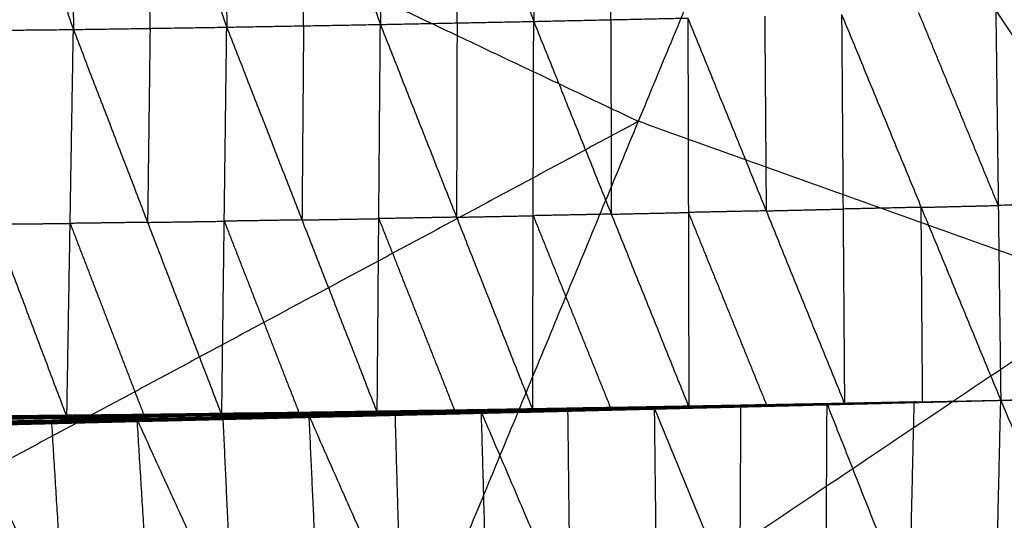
# Model space of a CAD drawing. Header units: millimetres. Extents: x -106 to 110, y -96 to 120.
# Tile 132 of 256: x -25.9 to -20.27, y -48.7 to -45.84. Entities that reach past the tile are written whole.
import ezdxf

# ---------------------------------------------------------------- set-up
doc = ezdxf.new("R2010")
doc.units = ezdxf.units.MM
doc.header["$MEASUREMENT"] = 0
doc.layers.add('Default', color=7, linetype='Continuous', true_color=0x000000)

msp = doc.modelspace()

# ---------------------------------------------------------------- linework, layer by layer
at = {"layer": 'Default'}
for points in [[(-29.9478, -47.4764, 4.1879), (-25.3515, -45.0102, 4.07), (-20.7552, -42.5439, 3.952)], [(-23.9695, -50.3039, 4.1879), (-22.3623, -46.4239, 4.07), (-20.7552, -42.5439, 3.952)], [(-22.973, -43.2991, -2.5694), (-22.9668, -44.5763, -2.0279), (-22.9606, -45.8535, -1.4864)], [(-25.6029, -43.3585, -2.5439), (-25.5966, -44.6291, -1.9921), (-25.5903, -45.8998, -1.4402)], [(-25.6029, -43.3585, -2.5439), (-25.1586, -44.6224, -2.0016), (-24.7144, -45.8863, -1.4593)], [(-24.726, -43.3397, -2.5571), (-24.7202, -44.613, -2.0082), (-24.7144, -45.8863, -1.4593)], [(-24.726, -43.3397, -2.5571), (-24.2813, -44.6053, -2.0157), (-23.8366, -45.8709, -1.4744)], [(-23.8479, -43.32, -2.565), (-23.8422, -44.5954, -2.0197), (-23.8366, -45.8709, -1.4744)], [(-23.8479, -43.32, -2.565), (-23.4043, -44.5867, -2.0257), (-22.9606, -45.8535, -1.4864)], [(-26.4734, -43.3735, -2.5237), (-26.0318, -44.6366, -1.982), (-25.5903, -45.8998, -1.4402)], [(-23.9695, -50.3039, 4.1879), (-19.637, -47.399, 4.07), (-15.3046, -44.4942, 3.952)], [(-23.3986, -45.8622, -1.4804), (-23.4014, -45.2244, -1.753), (-23.4043, -44.5867, -2.0257)], [(-22.5204, -45.8438, -1.4915), (-22.5234, -45.2052, -1.7622), (-22.5265, -44.5666, -2.033)], [(-25.1523, -45.8931, -1.4497), (-25.1555, -45.2577, -1.7257), (-25.1586, -44.6224, -2.0016)], [(-24.2755, -45.8786, -1.4668), (-24.2784, -45.242, -1.7413), (-24.2813, -44.6053, -2.0157)], [(-25.3515, -45.0102, 4.07), (-23.8569, -45.717, 4.07), (-22.3623, -46.4239, 4.07)], [(-22.9606, -45.8535, -1.4864), (-22.5204, -45.8438, -1.4915), (-22.0801, -45.8342, -1.4965)], [(-22.0801, -45.8342, -1.4965), (-22.0772, -46.9442, -0.527), (-22.0744, -48.0542, 0.4425)], [(-22.0801, -45.8342, -1.4965), (-21.6327, -46.9349, -0.5351), (-21.1853, -48.0356, 0.4263)], [(-21.6409, -45.8239, -1.5011), (-21.6368, -46.3794, -1.0181), (-21.6327, -46.9349, -0.5351)], [(-21.2018, -45.8135, -1.5057), (-21.1935, -46.9246, -0.5397), (-21.1853, -48.0356, 0.4263)], [(-21.2018, -45.8135, -1.5057), (-20.7472, -46.9149, -0.5472), (-20.2926, -48.0162, 0.4112)], [(-20.3067, -46.904, -0.5518), (-20.534, -46.3533, -1.0311), (-20.7613, -45.8026, -1.5103)], [(-20.3209, -45.7917, -1.5149), (-20.3067, -46.904, -0.5518), (-20.2926, -48.0162, 0.4112)], [(-20.3209, -45.7917, -1.5149), (-19.5914, -46.8864, -0.5628), (-18.862, -47.9811, 0.3892)], [(-25.5903, -45.8998, -1.4402), (-25.1523, -45.8931, -1.4497), (-24.7144, -45.8863, -1.4593)], [(-25.1523, -45.8931, -1.4497), (-25.1594, -46.4469, -0.9603), (-25.1665, -47.0007, -0.4708)], [(-24.7427, -48.1017, 0.4986), (-24.7285, -46.994, -0.4804), (-24.7144, -45.8863, -1.4593)], [(-24.7144, -45.8863, -1.4593), (-24.2755, -45.8786, -1.4668), (-23.8366, -45.8709, -1.4744)], [(-24.7144, -45.8863, -1.4593), (-24.2845, -46.987, -0.4903), (-23.8547, -48.0876, 0.4786)], [(-24.2755, -45.8786, -1.4668), (-24.28, -46.4328, -0.9786), (-24.2845, -46.987, -0.4903)], [(-23.8547, -48.0876, 0.4786), (-23.8456, -46.9793, -0.4979), (-23.8366, -45.8709, -1.4744)], [(-23.8366, -45.8709, -1.4744), (-23.3986, -45.8622, -1.4804), (-22.9606, -45.8535, -1.4864)], [(-23.8366, -45.8709, -1.4744), (-23.4015, -46.9713, -0.5072), (-22.9664, -48.0717, 0.46)], [(-23.3986, -45.8622, -1.4804), (-23.4001, -46.4167, -0.9938), (-23.4015, -46.9713, -0.5072)], [(-22.9664, -48.0717, 0.46), (-22.9635, -46.9626, -0.5132), (-22.9606, -45.8535, -1.4864)], [(-22.9606, -45.8535, -1.4864), (-22.5175, -46.9538, -0.522), (-22.0744, -48.0542, 0.4425)], [(-22.5204, -45.8438, -1.4915), (-22.5189, -46.3988, -1.0067), (-22.5175, -46.9538, -0.522)], [(-26.4612, -45.9085, -1.4159), (-26.0258, -45.9041, -1.4281), (-25.5903, -45.8998, -1.4402)], [(-26.4612, -45.9085, -1.4159), (-26.0444, -47.0109, -0.4481), (-25.6276, -48.1133, 0.5198)], [(-25.6276, -48.1133, 0.5198), (-25.609, -47.0066, -0.4602), (-25.5903, -45.8998, -1.4402)], [(-25.5903, -45.8998, -1.4402), (-25.1665, -47.0007, -0.4708), (-24.7427, -48.1017, 0.4986)], [(-22.3623, -46.4239, 4.07), (-24.6605, -47.657, 4.1289), (-26.9586, -48.8902, 4.1879)], [(-19.637, -47.399, 4.07), (-20.9997, -46.9115, 4.07), (-22.3623, -46.4239, 4.07)], [(-20.7472, -46.9149, -0.5472), (-20.527, -46.9094, -0.5495), (-20.3067, -46.904, -0.5518)], [(-19.5914, -46.8864, -0.5628), (-19.9491, -46.8952, -0.5573), (-20.3067, -46.904, -0.5518)], [(-23.4015, -46.9713, -0.5072), (-23.1825, -46.9669, -0.5102), (-22.9635, -46.9626, -0.5132)], [(-22.5175, -46.9538, -0.522), (-22.7405, -46.9582, -0.5176), (-22.9635, -46.9626, -0.5132)], [(-22.9635, -46.9626, -0.5132), (-22.742, -47.5128, -0.031), (-22.5204, -48.0629, 0.4512)], [(-22.5175, -46.9538, -0.522), (-22.2974, -46.949, -0.5245), (-22.0772, -46.9442, -0.527)], [(-21.6327, -46.9349, -0.5351), (-21.855, -46.9395, -0.5311), (-22.0772, -46.9442, -0.527)], [(-22.0772, -46.9442, -0.527), (-21.8535, -47.4945, -0.0463), (-21.6298, -48.0449, 0.4344)], [(-21.6327, -46.9349, -0.5351), (-21.4131, -46.9297, -0.5374), (-21.1935, -46.9246, -0.5397)], [(-20.7472, -46.9149, -0.5472), (-20.9704, -46.9197, -0.5435), (-21.1935, -46.9246, -0.5397)], [(-20.739, -48.0259, 0.4187), (-20.7431, -47.4704, -0.0643), (-20.7472, -46.9149, -0.5472)], [(-26.0444, -47.0109, -0.4481), (-25.8267, -47.0087, -0.4541), (-25.609, -47.0066, -0.4602)], [(-25.1665, -47.0007, -0.4708), (-25.3877, -47.0036, -0.4655), (-25.609, -47.0066, -0.4602)], [(-25.609, -47.0066, -0.4602), (-25.3971, -47.557, 0.0245), (-25.1851, -48.1075, 0.5092)], [(-25.1665, -47.0007, -0.4708), (-24.9475, -46.9974, -0.4756), (-24.7285, -46.994, -0.4804)], [(-24.2845, -46.987, -0.4903), (-24.5065, -46.9905, -0.4853), (-24.7285, -46.994, -0.4804)], [(-24.7285, -46.994, -0.4804), (-24.5136, -47.5443, 0.0041), (-24.2987, -48.0946, 0.4886)], [(-24.2845, -46.987, -0.4903), (-24.0651, -46.9831, -0.4941), (-23.8456, -46.9793, -0.4979)], [(-23.4015, -46.9713, -0.5072), (-23.6236, -46.9753, -0.5025), (-23.8456, -46.9793, -0.4979)], [(-23.8456, -46.9793, -0.4979), (-23.6281, -47.5295, -0.0143), (-23.4106, -48.0797, 0.4693)], [(-29.9478, -47.4764, 4.1879), (-26.9586, -48.8902, 4.1879), (-23.9695, -50.3039, 4.1879)], [(-20.2926, -48.0159, 0.4113), (-19.5833, -47.9976, 0.3972), (-18.8741, -47.9794, 0.3831)], [(-22.2328, -48.0526, 0.4298), (-21.7474, -48.044, 0.423), (-21.2621, -48.0353, 0.4162)], [(-22.2257, -48.0532, 0.4379), (-21.7439, -48.0443, 0.427), (-21.2621, -48.0353, 0.4162)], [(-22.2257, -48.0532, 0.4379), (-21.7422, -48.0444, 0.4298), (-21.2588, -48.0356, 0.4218)], [(-22.0744, -48.0542, 0.4425), (-21.6666, -48.0449, 0.4322), (-21.2588, -48.0356, 0.4218)], [(-22.0744, -48.0542, 0.4425), (-21.6298, -48.0449, 0.4344), (-21.1853, -48.0356, 0.4263)], [(-21.7497, -48.0447, 0.4213), (-21.5071, -48.0404, 0.4179), (-21.2644, -48.036, 0.4145)], [(-21.2644, -48.036, 0.4145), (-21.5059, -48.04, 0.4187), (-21.7474, -48.044, 0.423)], [(-21.7439, -48.0443, 0.427), (-21.5022, -48.0399, 0.423), (-21.2605, -48.0354, 0.419)], [(-21.2605, -48.0354, 0.419), (-21.5013, -48.0399, 0.4244), (-21.7422, -48.0444, 0.4298)], [(-21.6666, -48.0449, 0.4322), (-21.4443, -48.0402, 0.4281), (-21.222, -48.0356, 0.4241)], [(-21.2968, -48.0409, 0.4231), (-20.7947, -48.0286, 0.4172), (-20.2926, -48.0162, 0.4112)], [(-20.7902, -48.0289, 0.4143), (-21.0412, -48.0351, 0.4173), (-21.2922, -48.0412, 0.4203)], [(-21.2908, -48.0394, 0.4257), (-21.0397, -48.0332, 0.4227), (-20.7887, -48.027, 0.4197)], [(-20.7947, -48.0286, 0.4172), (-21.0427, -48.034, 0.4214), (-21.2908, -48.0394, 0.4257)], [(-21.2877, -48.0416, 0.4175), (-20.7902, -48.0289, 0.4143), (-20.2926, -48.0162, 0.4112)], [(-21.2848, -48.0379, 0.4282), (-20.7887, -48.027, 0.4197), (-20.2926, -48.0162, 0.4112)], [(-20.7862, -48.0285, 0.4125), (-21.0349, -48.0348, 0.414), (-21.2837, -48.0411, 0.4156)], [(-21.2797, -48.0407, 0.4137), (-20.7862, -48.0285, 0.4125), (-20.2926, -48.0162, 0.4112)], [(-20.7827, -48.0276, 0.4118), (-21.0295, -48.0337, 0.4124), (-21.2763, -48.0398, 0.4131)], [(-21.2728, -48.0389, 0.4124), (-20.7827, -48.0276, 0.4118), (-20.2926, -48.0162, 0.4112)], [(-20.7797, -48.0265, 0.412), (-21.0247, -48.0322, 0.4123), (-21.2698, -48.0378, 0.4126)], [(-21.2667, -48.0367, 0.4128), (-20.7797, -48.0265, 0.412), (-20.2926, -48.0162, 0.4112)], [(-21.2667, -48.0367, 0.4128), (-21.2644, -48.036, 0.4145), (-21.2621, -48.0353, 0.4162)], [(-20.7774, -48.0258, 0.4137), (-21.0209, -48.0309, 0.4141), (-21.2644, -48.036, 0.4145)], [(-21.2621, -48.0353, 0.4162), (-20.7774, -48.0258, 0.4137), (-20.2926, -48.0162, 0.4112)], [(-21.2621, -48.0353, 0.4162), (-21.2605, -48.0354, 0.419), (-21.2588, -48.0356, 0.4218)], [(-20.7757, -48.0259, 0.4165), (-21.0181, -48.0307, 0.4178), (-21.2605, -48.0354, 0.419)], [(-21.2588, -48.0356, 0.4218), (-20.7757, -48.0259, 0.4165), (-20.2926, -48.0162, 0.4112)], [(-21.2588, -48.0356, 0.4218), (-21.222, -48.0356, 0.4241), (-21.1853, -48.0356, 0.4263)], [(-20.739, -48.0259, 0.4187), (-20.9805, -48.0307, 0.4214), (-21.222, -48.0356, 0.4241)], [(-21.1853, -48.0356, 0.4263), (-20.739, -48.0259, 0.4187), (-20.2926, -48.0162, 0.4112)], [(-20.7887, -48.027, 0.4197), (-20.8026, -48.6245, -0.0303), (-20.8164, -49.222, -0.4802)], [(-20.7947, -48.0286, 0.4172), (-20.7924, -48.0287, 0.4157), (-20.7902, -48.0289, 0.4143)], [(-20.7902, -48.0289, 0.4143), (-20.7882, -48.0287, 0.4134), (-20.7862, -48.0285, 0.4125)], [(-20.7862, -48.0285, 0.4125), (-20.7844, -48.028, 0.4121), (-20.7827, -48.0276, 0.4118)], [(-20.7827, -48.0276, 0.4118), (-20.7812, -48.027, 0.4119), (-20.7797, -48.0265, 0.412)], [(-20.7797, -48.0265, 0.412), (-20.7785, -48.0261, 0.4128), (-20.7774, -48.0258, 0.4137)], [(-20.7774, -48.0258, 0.4137), (-20.7765, -48.0258, 0.4151), (-20.7757, -48.0259, 0.4165)], [(-20.7757, -48.0259, 0.4165), (-20.7573, -48.0259, 0.4176), (-20.739, -48.0259, 0.4187)], [(-20.348, -50.4061, -1.3886), (-20.3203, -49.2112, -0.4887), (-20.2926, -48.0162, 0.4112)], [(-20.2926, -48.0159, 0.4113), (-19.5889, -47.9983, 0.3937), (-18.8852, -47.9808, 0.376)], [(-20.2926, -48.0162, 0.4112), (-19.5773, -47.9987, 0.4002), (-18.862, -47.9811, 0.3892)], [(-20.2926, -48.0159, 0.4113), (-19.5773, -47.9985, 0.4003), (-18.862, -47.9811, 0.3892)], [(-20.2926, -48.0159, 0.4113), (-19.5939, -48, 0.3927), (-18.8951, -47.9841, 0.374)], [(-20.2926, -48.0162, 0.4112), (-19.6051, -48.0011, 0.4003), (-18.9175, -47.9861, 0.3893)], [(-20.2926, -48.0159, 0.4113), (-19.6051, -48.001, 0.4003), (-18.9175, -47.9861, 0.3893)], [(-20.2926, -48.0159, 0.4113), (-19.5982, -48.0015, 0.394), (-18.9038, -47.987, 0.3767)], [(-20.2926, -48.0159, 0.4113), (-19.6019, -48.0018, 0.3974), (-18.9113, -47.9877, 0.3835)], [(-20.2926, -48.0162, 0.4112), (-19.7908, -49.1975, -0.499), (-19.289, -50.3788, -1.4092)], [(-25.1517, -48.1053, 0.4883), (-24.6681, -48.0976, 0.4771), (-24.1845, -48.0899, 0.466)], [(-25.1292, -48.0966, 0.4925), (-24.6479, -48.0901, 0.4816), (-24.1665, -48.0835, 0.4706)], [(-25.1292, -48.0966, 0.4925), (-24.6569, -48.0932, 0.4793), (-24.1845, -48.0899, 0.466)], [(-24.6392, -48.0902, 0.4861), (-24.8799, -48.0935, 0.4916), (-25.1205, -48.0968, 0.4971)], [(-25.1119, -48.097, 0.5016), (-24.6392, -48.0902, 0.4861), (-24.1665, -48.0835, 0.4706)], [(-25.1119, -48.097, 0.5016), (-24.6324, -48.0906, 0.4904), (-24.1528, -48.0843, 0.4792)], [(-24.9273, -48.0993, 0.5001), (-24.7798, -48.095, 0.4953), (-24.6324, -48.0906, 0.4904)], [(-24.7427, -48.1017, 0.4986), (-24.4477, -48.093, 0.4889), (-24.1528, -48.0843, 0.4792)], [(-24.7427, -48.1017, 0.4986), (-24.2987, -48.0946, 0.4886), (-23.8547, -48.0876, 0.4786)], [(-24.6569, -48.0932, 0.4793), (-24.4162, -48.09, 0.4738), (-24.1755, -48.0867, 0.4683)], [(-24.1755, -48.0867, 0.4683), (-24.4117, -48.0884, 0.4749), (-24.6479, -48.0901, 0.4816)], [(-24.6479, -48.0901, 0.4816), (-24.6435, -48.0902, 0.4838), (-24.6392, -48.0902, 0.4861)], [(-24.6392, -48.0902, 0.4861), (-24.3994, -48.0871, 0.4805), (-24.1597, -48.0839, 0.4749)], [(-24.1597, -48.0839, 0.4749), (-24.396, -48.0873, 0.4827), (-24.6324, -48.0906, 0.4904)], [(-24.4477, -48.093, 0.4889), (-24.2257, -48.0895, 0.4839), (-24.0037, -48.086, 0.4789)], [(-24.2945, -48.1126, 0.4853), (-23.7781, -48.0967, 0.4759), (-23.2617, -48.0808, 0.4665)], [(-24.2945, -48.1126, 0.4853), (-23.7966, -48.1007, 0.4735), (-23.2988, -48.0889, 0.4618)], [(-24.27, -48.1075, 0.4866), (-24.0118, -48.0996, 0.4819), (-23.7536, -48.0916, 0.4772)], [(-24.2619, -48.1138, 0.4769), (-23.7804, -48.1013, 0.4693), (-23.2988, -48.0889, 0.4618)], [(-24.2619, -48.1138, 0.4769), (-23.7679, -48.102, 0.4651), (-23.2739, -48.0902, 0.4532)], [(-24.2455, -48.1025, 0.488), (-23.7536, -48.0916, 0.4772), (-23.2617, -48.0808, 0.4665)], [(-24.2327, -48.1086, 0.4707), (-23.7421, -48.0977, 0.459), (-23.2515, -48.0868, 0.4472)], [(-24.2327, -48.1086, 0.4707), (-23.7533, -48.0994, 0.462), (-23.2739, -48.0902, 0.4532)], [(-24.2075, -48.1001, 0.4679), (-23.7198, -48.0904, 0.4563), (-23.2321, -48.0808, 0.4447)], [(-24.2075, -48.1001, 0.4679), (-23.7295, -48.0934, 0.4576), (-23.2515, -48.0868, 0.4472)], [(-24.2075, -48.1001, 0.4679), (-24.196, -48.095, 0.467), (-24.1845, -48.0899, 0.466)], [(-23.7083, -48.0853, 0.4554), (-23.9522, -48.0902, 0.4612), (-24.196, -48.095, 0.467)], [(-24.1845, -48.0899, 0.466), (-23.6995, -48.0816, 0.4549), (-23.2144, -48.0734, 0.4439)], [(-24.1845, -48.0899, 0.466), (-23.7083, -48.0853, 0.4554), (-23.2321, -48.0808, 0.4447)], [(-24.1845, -48.0899, 0.466), (-24.1755, -48.0867, 0.4683), (-24.1665, -48.0835, 0.4706)], [(-23.6905, -48.0784, 0.4572), (-23.933, -48.0826, 0.4628), (-24.1755, -48.0867, 0.4683)], [(-24.1665, -48.0835, 0.4706), (-23.6835, -48.0762, 0.4597), (-23.2005, -48.0688, 0.4488)], [(-24.1665, -48.0835, 0.4706), (-23.6905, -48.0784, 0.4572), (-23.2144, -48.0734, 0.4439)], [(-24.1665, -48.0835, 0.4706), (-24.1597, -48.0839, 0.4749), (-24.1528, -48.0843, 0.4792)], [(-23.6766, -48.0766, 0.464), (-23.9181, -48.0803, 0.4695), (-24.1597, -48.0839, 0.4749)], [(-24.1528, -48.0843, 0.4792), (-23.6766, -48.0766, 0.464), (-23.2005, -48.0688, 0.4488)], [(-24.1528, -48.0843, 0.4792), (-23.6713, -48.077, 0.4684), (-23.1898, -48.0696, 0.4575)], [(-24.1528, -48.0843, 0.4792), (-24.0037, -48.086, 0.4789), (-23.8547, -48.0876, 0.4786)], [(-24.0037, -48.086, 0.4789), (-23.8375, -48.0815, 0.4736), (-23.6713, -48.077, 0.4684)], [(-23.5223, -48.0786, 0.4681), (-23.763, -48.0823, 0.4735), (-24.0037, -48.086, 0.4789)], [(-23.8547, -48.0876, 0.4786), (-23.5223, -48.0786, 0.4681), (-23.1898, -48.0696, 0.4575)], [(-23.8547, -48.0876, 0.4786), (-23.4106, -48.0797, 0.4693), (-22.9664, -48.0717, 0.46)], [(-23.7804, -48.1013, 0.4693), (-23.5333, -48.0954, 0.4634), (-23.2863, -48.0895, 0.4575)], [(-23.7781, -48.0967, 0.4759), (-23.5292, -48.0907, 0.47), (-23.2802, -48.0848, 0.4641)], [(-23.2863, -48.0895, 0.4575), (-23.5271, -48.0958, 0.4613), (-23.7679, -48.102, 0.4651)], [(-23.7536, -48.0916, 0.4772), (-23.7363, -48.6924, 0.0282), (-23.7189, -49.2933, -0.4208)], [(-23.7533, -48.0994, 0.462), (-23.508, -48.0939, 0.4561), (-23.2627, -48.0885, 0.4502)], [(-23.2627, -48.0885, 0.4502), (-23.5024, -48.0931, 0.4546), (-23.7421, -48.0977, 0.459)], [(-23.7295, -48.0934, 0.4576), (-23.4856, -48.0886, 0.4518), (-23.2418, -48.0838, 0.4459)], [(-23.2418, -48.0838, 0.4459), (-23.4808, -48.0871, 0.4511), (-23.7198, -48.0904, 0.4563)], [(-23.7198, -48.0904, 0.4563), (-23.7141, -48.0879, 0.4558), (-23.7083, -48.0853, 0.4554)], [(-23.7083, -48.0853, 0.4554), (-23.4658, -48.0812, 0.4498), (-23.2233, -48.0771, 0.4443)], [(-23.2233, -48.0771, 0.4443), (-23.4614, -48.0793, 0.4496), (-23.6995, -48.0816, 0.4549)], [(-23.6995, -48.0816, 0.4549), (-23.695, -48.08, 0.4561), (-23.6905, -48.0784, 0.4572)], [(-23.6905, -48.0784, 0.4572), (-23.449, -48.0748, 0.4518), (-23.2075, -48.0711, 0.4463)], [(-23.2075, -48.0711, 0.4463), (-23.4455, -48.0736, 0.453), (-23.6835, -48.0762, 0.4597)], [(-23.6835, -48.0762, 0.4597), (-23.6801, -48.0764, 0.4618), (-23.6766, -48.0766, 0.464)], [(-23.6766, -48.0766, 0.464), (-23.4359, -48.0729, 0.4586), (-23.1951, -48.0692, 0.4531)], [(-23.1951, -48.0692, 0.4531), (-23.4332, -48.0731, 0.4607), (-23.6713, -48.077, 0.4684)], [(-23.5223, -48.0786, 0.4681), (-23.3002, -48.0747, 0.4634), (-23.0781, -48.0707, 0.4587)], [(-23.4106, -48.0797, 0.4693), (-23.4664, -48.0792, 0.4687), (-23.5223, -48.0786, 0.4681)], [(-23.2988, -48.0889, 0.4618), (-22.7855, -48.074, 0.4541), (-22.2722, -48.0592, 0.4465)], [(-23.2988, -48.0889, 0.4618), (-22.7988, -48.077, 0.4511), (-22.2987, -48.0651, 0.4405)], [(-23.2988, -48.0889, 0.4618), (-23.2802, -48.0848, 0.4641), (-23.2617, -48.0808, 0.4665)], [(-23.2988, -48.0889, 0.4618), (-23.2863, -48.0895, 0.4575), (-23.2739, -48.0902, 0.4532)], [(-22.7863, -48.0777, 0.4469), (-23.0363, -48.0836, 0.4522), (-23.2863, -48.0895, 0.4575)], [(-23.2802, -48.0848, 0.4641), (-23.0236, -48.0774, 0.4603), (-22.7669, -48.07, 0.4565)], [(-22.7855, -48.074, 0.4541), (-23.0329, -48.0794, 0.4591), (-23.2802, -48.0848, 0.4641)], [(-23.2739, -48.0902, 0.4532), (-22.7863, -48.0777, 0.4469), (-22.2987, -48.0651, 0.4405)], [(-23.2739, -48.0902, 0.4532), (-22.7779, -48.0783, 0.4429), (-22.2819, -48.0663, 0.4325)], [(-23.2739, -48.0902, 0.4532), (-23.2627, -48.0885, 0.4502), (-23.2515, -48.0868, 0.4472)], [(-22.7667, -48.0765, 0.4399), (-23.0147, -48.0825, 0.445), (-23.2627, -48.0885, 0.4502)], [(-23.2617, -48.0808, 0.4665), (-22.7669, -48.07, 0.4565), (-22.2722, -48.0592, 0.4465)], [(-23.2617, -48.0808, 0.4665), (-23.2271, -49.2824, -0.4315), (-23.1924, -50.4841, -1.3295)], [(-23.2617, -48.0808, 0.4665), (-22.753, -49.269, -0.4422), (-22.2442, -50.4572, -1.3508)], [(-23.2515, -48.0868, 0.4472), (-22.7592, -48.0755, 0.4371), (-22.2669, -48.0642, 0.4271)], [(-23.2515, -48.0868, 0.4472), (-22.7667, -48.0765, 0.4399), (-22.2819, -48.0663, 0.4325)], [(-23.2515, -48.0868, 0.4472), (-23.2418, -48.0838, 0.4459), (-23.2321, -48.0808, 0.4447)], [(-22.7495, -48.0725, 0.4359), (-22.9956, -48.0781, 0.4409), (-23.2418, -48.0838, 0.4459)], [(-23.2321, -48.0808, 0.4447), (-22.743, -48.0706, 0.4348), (-22.2539, -48.0604, 0.4249)], [(-23.2321, -48.0808, 0.4447), (-22.7495, -48.0725, 0.4359), (-22.2669, -48.0642, 0.4271)], [(-23.2321, -48.0808, 0.4447), (-23.2233, -48.0771, 0.4443), (-23.2144, -48.0734, 0.4439)], [(-22.7342, -48.0669, 0.4344), (-22.9787, -48.072, 0.4393), (-23.2233, -48.0771, 0.4443)], [(-23.2144, -48.0734, 0.4439), (-22.7282, -48.0645, 0.4344), (-22.242, -48.0556, 0.4249)], [(-23.2144, -48.0734, 0.4439), (-22.7342, -48.0669, 0.4344), (-22.2539, -48.0604, 0.4249)], [(-23.2144, -48.0734, 0.4439), (-23.2075, -48.0711, 0.4463), (-23.2005, -48.0688, 0.4488)], [(-22.7213, -48.0622, 0.4369), (-22.9644, -48.0667, 0.4416), (-23.2075, -48.0711, 0.4463)], [(-23.2005, -48.0688, 0.4488), (-22.7166, -48.0607, 0.4393), (-22.2328, -48.0526, 0.4298)], [(-23.2005, -48.0688, 0.4488), (-22.7213, -48.0622, 0.4369), (-22.242, -48.0556, 0.4249)], [(-23.2005, -48.0688, 0.4488), (-23.1951, -48.0692, 0.4531), (-23.1898, -48.0696, 0.4575)], [(-22.7113, -48.0611, 0.4436), (-22.9532, -48.0652, 0.4484), (-23.1951, -48.0692, 0.4531)], [(-23.1898, -48.0696, 0.4575), (-22.7113, -48.0611, 0.4436), (-22.2328, -48.0526, 0.4298)], [(-23.1898, -48.0696, 0.4575), (-22.7077, -48.0614, 0.4477), (-22.2257, -48.0532, 0.4379)], [(-23.1898, -48.0696, 0.4575), (-23.0781, -48.0707, 0.4587), (-22.9664, -48.0717, 0.46)], [(-23.0781, -48.0707, 0.4587), (-22.8929, -48.066, 0.4532), (-22.7077, -48.0614, 0.4477)], [(-22.5961, -48.0624, 0.4489), (-22.8371, -48.0666, 0.4538), (-23.0781, -48.0707, 0.4587)], [(-22.9664, -48.0717, 0.46), (-22.5961, -48.0624, 0.4489), (-22.2257, -48.0532, 0.4379)], [(-22.9664, -48.0717, 0.46), (-22.5204, -48.0629, 0.4512), (-22.0744, -48.0542, 0.4425)], [(-22.7988, -48.077, 0.4511), (-22.7921, -48.0755, 0.4526), (-22.7855, -48.074, 0.4541)], [(-22.7988, -48.077, 0.4511), (-22.7925, -48.0773, 0.449), (-22.7863, -48.0777, 0.4469)], [(-22.7863, -48.0777, 0.4469), (-22.5383, -48.0717, 0.4417), (-22.2903, -48.0657, 0.4365)], [(-22.7855, -48.074, 0.4541), (-22.5355, -48.0681, 0.4488), (-22.2855, -48.0622, 0.4435)], [(-22.2903, -48.0657, 0.4365), (-22.5341, -48.072, 0.4397), (-22.7779, -48.0783, 0.4429)], [(-22.7779, -48.0783, 0.4429), (-22.7723, -48.0774, 0.4414), (-22.7667, -48.0765, 0.4399)], [(-22.7669, -48.07, 0.4565), (-22.7599, -48.6695, 0.0072), (-22.753, -49.269, -0.4422)], [(-22.7667, -48.0765, 0.4399), (-22.5206, -48.0709, 0.4348), (-22.2744, -48.0653, 0.4298)], [(-22.2744, -48.0653, 0.4298), (-22.5168, -48.0704, 0.4335), (-22.7592, -48.0755, 0.4371)], [(-22.7592, -48.0755, 0.4371), (-22.7543, -48.074, 0.4365), (-22.7495, -48.0725, 0.4359)], [(-22.7495, -48.0725, 0.4359), (-22.5049, -48.0674, 0.4309), (-22.2604, -48.0623, 0.426)], [(-22.2604, -48.0623, 0.426), (-22.5017, -48.0664, 0.4304), (-22.743, -48.0706, 0.4348)], [(-22.743, -48.0706, 0.4348), (-22.7386, -48.0687, 0.4346), (-22.7342, -48.0669, 0.4344)], [(-22.7342, -48.0669, 0.4344), (-22.4911, -48.0624, 0.4297), (-22.248, -48.058, 0.4249)], [(-22.248, -48.058, 0.4249), (-22.4881, -48.0612, 0.4297), (-22.7282, -48.0645, 0.4344)], [(-22.7282, -48.0645, 0.4344), (-22.7248, -48.0633, 0.4356), (-22.7213, -48.0622, 0.4369)], [(-22.7213, -48.0622, 0.4369), (-22.4793, -48.0582, 0.4321), (-22.2374, -48.0541, 0.4274)], [(-22.2374, -48.0541, 0.4274), (-22.477, -48.0574, 0.4333), (-22.7166, -48.0607, 0.4393)], [(-22.7166, -48.0607, 0.4393), (-22.714, -48.0609, 0.4414), (-22.7113, -48.0611, 0.4436)], [(-22.7113, -48.0611, 0.4436), (-22.4702, -48.057, 0.4387), (-22.2292, -48.0529, 0.4338)], [(-22.2292, -48.0529, 0.4338), (-22.4685, -48.0572, 0.4407), (-22.7077, -48.0614, 0.4477)], [(-22.5961, -48.0624, 0.4489), (-22.373, -48.0581, 0.4445), (-22.15, -48.0537, 0.4402)], [(-22.5204, -48.0629, 0.4512), (-22.5582, -48.0627, 0.4501), (-22.5961, -48.0624, 0.4489)], [(-22.2987, -48.0651, 0.4405), (-21.7918, -48.0515, 0.4344), (-21.2848, -48.0379, 0.4282)], [(-22.2987, -48.0651, 0.4405), (-21.7977, -48.053, 0.4318), (-21.2968, -48.0409, 0.4231)], [(-22.2987, -48.0651, 0.4405), (-22.2855, -48.0622, 0.4435), (-22.2722, -48.0592, 0.4465)], [(-22.2987, -48.0651, 0.4405), (-22.2903, -48.0657, 0.4365), (-22.2819, -48.0663, 0.4325)], [(-21.7893, -48.0536, 0.4278), (-22.0398, -48.0596, 0.4322), (-22.2903, -48.0657, 0.4365)], [(-22.2855, -48.0622, 0.4435), (-22.032, -48.0554, 0.4405), (-21.7785, -48.0485, 0.4374)], [(-21.7918, -48.0515, 0.4344), (-22.0386, -48.0568, 0.439), (-22.2855, -48.0622, 0.4435)], [(-22.2819, -48.0663, 0.4325), (-21.7893, -48.0536, 0.4278), (-21.2968, -48.0409, 0.4231)], [(-22.2819, -48.0663, 0.4325), (-21.7848, -48.0539, 0.425), (-21.2877, -48.0416, 0.4175)], [(-22.2819, -48.0663, 0.4325), (-22.2744, -48.0653, 0.4298), (-22.2669, -48.0642, 0.4271)], [(-21.7773, -48.0529, 0.4223), (-22.0258, -48.0591, 0.426), (-22.2744, -48.0653, 0.4298)], [(-22.2722, -48.0592, 0.4465), (-21.7785, -48.0485, 0.4374), (-21.2848, -48.0379, 0.4282)], [(-22.2722, -48.0592, 0.4465), (-22.2582, -49.2582, -0.4521), (-22.2442, -50.4572, -1.3508)], [(-22.2722, -48.0592, 0.4465), (-21.785, -49.2452, -0.4618), (-21.2978, -50.4313, -1.3702)], [(-22.2669, -48.0642, 0.4271), (-21.7733, -48.0524, 0.4204), (-21.2797, -48.0407, 0.4137)], [(-22.2669, -48.0642, 0.4271), (-21.7773, -48.0529, 0.4223), (-21.2877, -48.0416, 0.4175)], [(-22.2669, -48.0642, 0.4271), (-22.2604, -48.0623, 0.426), (-22.2539, -48.0604, 0.4249)], [(-21.7668, -48.0505, 0.4193), (-22.0136, -48.0564, 0.4227), (-22.2604, -48.0623, 0.426)], [(-22.2539, -48.0604, 0.4249), (-21.7634, -48.0497, 0.4186), (-21.2728, -48.0389, 0.4124)], [(-22.2539, -48.0604, 0.4249), (-21.7668, -48.0505, 0.4193), (-21.2797, -48.0407, 0.4137)], [(-22.2539, -48.0604, 0.4249), (-22.248, -48.058, 0.4249), (-22.242, -48.0556, 0.4249)], [(-21.7574, -48.0473, 0.4187), (-22.0027, -48.0526, 0.4218), (-22.248, -48.058, 0.4249)], [(-22.242, -48.0556, 0.4249), (-21.7544, -48.0462, 0.4189), (-21.2667, -48.0367, 0.4128)], [(-22.242, -48.0556, 0.4249), (-21.7574, -48.0473, 0.4187), (-21.2728, -48.0389, 0.4124)], [(-22.242, -48.0556, 0.4249), (-22.2374, -48.0541, 0.4274), (-22.2328, -48.0526, 0.4298)], [(-21.7497, -48.0447, 0.4213), (-21.9936, -48.0494, 0.4243), (-22.2374, -48.0541, 0.4274)], [(-22.2328, -48.0526, 0.4298), (-21.7497, -48.0447, 0.4213), (-21.2667, -48.0367, 0.4128)], [(-22.2328, -48.0526, 0.4298), (-22.2292, -48.0529, 0.4338), (-22.2257, -48.0532, 0.4379)], [(-21.7439, -48.0443, 0.427), (-21.9865, -48.0486, 0.4304), (-22.2292, -48.0529, 0.4338)], [(-22.2257, -48.0532, 0.4379), (-22.15, -48.0537, 0.4402), (-22.0744, -48.0542, 0.4425)], [(-22.15, -48.0537, 0.4402), (-21.9461, -48.049, 0.435), (-21.7422, -48.0444, 0.4298)], [(-21.6666, -48.0449, 0.4322), (-21.9083, -48.0493, 0.4362), (-22.15, -48.0537, 0.4402)], [(-21.7977, -48.053, 0.4318), (-21.7948, -48.0522, 0.4331), (-21.7918, -48.0515, 0.4344)], [(-21.7977, -48.053, 0.4318), (-21.7935, -48.0533, 0.4298), (-21.7893, -48.0536, 0.4278)], [(-21.7918, -48.0515, 0.4344), (-21.5413, -48.0454, 0.43), (-21.2908, -48.0394, 0.4257)], [(-21.7893, -48.0536, 0.4278), (-21.5408, -48.0474, 0.4241), (-21.2922, -48.0412, 0.4203)], [(-21.7785, -48.0485, 0.4374), (-21.7817, -48.6469, -0.0122), (-21.785, -49.2452, -0.4618)], [(-21.2922, -48.0412, 0.4203), (-21.5385, -48.0476, 0.4226), (-21.7848, -48.0539, 0.425)], [(-21.7848, -48.0539, 0.425), (-21.7811, -48.0534, 0.4236), (-21.7773, -48.0529, 0.4223)], [(-21.7773, -48.0529, 0.4223), (-21.5305, -48.047, 0.4189), (-21.2837, -48.0411, 0.4156)], [(-21.2837, -48.0411, 0.4156), (-21.5285, -48.0468, 0.418), (-21.7733, -48.0524, 0.4204)], [(-21.7733, -48.0524, 0.4204), (-21.77, -48.0515, 0.4199), (-21.7668, -48.0505, 0.4193)], [(-21.7668, -48.0505, 0.4193), (-21.5215, -48.0452, 0.4162), (-21.2763, -48.0398, 0.4131)], [(-21.2763, -48.0398, 0.4131), (-21.5198, -48.0447, 0.4158), (-21.7634, -48.0497, 0.4186)], [(-21.7634, -48.0497, 0.4186), (-21.7604, -48.0485, 0.4186), (-21.7574, -48.0473, 0.4187)], [(-21.7574, -48.0473, 0.4187), (-21.5136, -48.0425, 0.4156), (-21.2698, -48.0378, 0.4126)], [(-21.2698, -48.0378, 0.4126), (-21.5121, -48.042, 0.4157), (-21.7544, -48.0462, 0.4189)], [(-21.7544, -48.0462, 0.4189), (-21.7521, -48.0454, 0.4201), (-21.7497, -48.0447, 0.4213)], [(-21.7474, -48.044, 0.423), (-21.7457, -48.0441, 0.425), (-21.7439, -48.0443, 0.427)], [(-21.6298, -48.0449, 0.4344), (-21.6482, -48.0449, 0.4333), (-21.6666, -48.0449, 0.4322)], [(-21.2978, -50.4313, -1.3702), (-21.2913, -49.2346, -0.471), (-21.2848, -48.0379, 0.4282)], [(-21.2968, -48.0409, 0.4231), (-21.2908, -48.0394, 0.4257), (-21.2848, -48.0379, 0.4282)], [(-21.2968, -48.0409, 0.4231), (-21.2922, -48.0412, 0.4203), (-21.2877, -48.0416, 0.4175)], [(-21.2877, -48.0416, 0.4175), (-21.2837, -48.0411, 0.4156), (-21.2797, -48.0407, 0.4137)], [(-21.2848, -48.0379, 0.4282), (-20.8164, -49.222, -0.4802), (-20.348, -50.4061, -1.3886)], [(-21.2797, -48.0407, 0.4137), (-21.2763, -48.0398, 0.4131), (-21.2728, -48.0389, 0.4124)], [(-21.2728, -48.0389, 0.4124), (-21.2698, -48.0378, 0.4126), (-21.2667, -48.0367, 0.4128)], [(-26.5103, -48.1205, 0.5423), (-26.069, -48.1169, 0.531), (-25.6276, -48.1133, 0.5198)], [(-26.2911, -48.1138, 0.5329), (-26.0704, -48.112, 0.5273), (-25.8497, -48.1102, 0.5217)], [(-26.2801, -48.1617, 0.5342), (-25.7539, -48.1432, 0.5227), (-25.2277, -48.1246, 0.5112)], [(-26.2801, -48.1617, 0.5342), (-25.7848, -48.1492, 0.522), (-25.2895, -48.1367, 0.5098)], [(-26.2421, -48.1547, 0.5352), (-25.979, -48.1454, 0.5294), (-25.7159, -48.1361, 0.5236)], [(-25.7539, -48.1432, 0.5227), (-25.998, -48.1489, 0.5289), (-26.2421, -48.1547, 0.5352)], [(-26.2316, -48.1615, 0.5235), (-25.7605, -48.1491, 0.5167), (-25.2895, -48.1367, 0.5098)], [(-26.2316, -48.1615, 0.5235), (-25.7401, -48.1495, 0.5123), (-25.2486, -48.1374, 0.501)], [(-25.7184, -48.1445, 0.5084), (-25.9642, -48.1506, 0.514), (-26.21, -48.1566, 0.5196)], [(-26.2041, -48.1476, 0.5361), (-25.7159, -48.1361, 0.5236), (-25.2277, -48.1246, 0.5112)], [(-26.2041, -48.1476, 0.5361), (-25.6412, -49.3439, -0.3703), (-25.0783, -50.5401, -1.2768)], [(-26.1883, -48.1516, 0.5157), (-25.7001, -48.1409, 0.5051), (-25.212, -48.1302, 0.4945)], [(-26.1883, -48.1516, 0.5157), (-25.7184, -48.1445, 0.5084), (-25.2486, -48.1374, 0.501)], [(-25.6816, -48.1335, 0.5031), (-25.9256, -48.1389, 0.5084), (-26.1697, -48.1443, 0.5137)], [(-26.1511, -48.1369, 0.5118), (-25.6658, -48.1278, 0.5015), (-25.1804, -48.1188, 0.4913)], [(-26.1511, -48.1369, 0.5118), (-25.6816, -48.1335, 0.5031), (-25.212, -48.1302, 0.4945)], [(-25.649, -48.1191, 0.4996), (-25.8916, -48.1236, 0.5047), (-26.1343, -48.1281, 0.5098)], [(-26.1175, -48.1194, 0.5078), (-25.6346, -48.1123, 0.498), (-25.1517, -48.1053, 0.4883)], [(-26.1175, -48.1194, 0.5078), (-25.649, -48.1191, 0.4996), (-25.1804, -48.1188, 0.4913)], [(-25.6216, -48.1065, 0.5004), (-25.863, -48.11, 0.5053), (-26.1045, -48.1136, 0.5102)], [(-26.0915, -48.1078, 0.5126), (-25.6103, -48.1022, 0.5026), (-25.1292, -48.0966, 0.4925)], [(-26.0915, -48.1078, 0.5126), (-25.6216, -48.1065, 0.5004), (-25.1517, -48.1053, 0.4883)], [(-25.6005, -48.1018, 0.508), (-25.841, -48.1046, 0.5131), (-26.0816, -48.1074, 0.5181)], [(-26.0718, -48.107, 0.5235), (-25.6005, -48.1018, 0.508), (-25.1292, -48.0966, 0.4925)], [(-26.0718, -48.107, 0.5235), (-25.5919, -48.102, 0.5126), (-25.1119, -48.097, 0.5016)], [(-26.0718, -48.107, 0.5235), (-25.8497, -48.1102, 0.5217), (-25.6276, -48.1133, 0.5198)], [(-25.8497, -48.1102, 0.5217), (-25.9593, -48.1135, 0.5263), (-26.069, -48.1169, 0.531)], [(-25.8497, -48.1102, 0.5217), (-25.7208, -48.1061, 0.5171), (-25.5919, -48.102, 0.5126)], [(-25.3698, -48.1051, 0.5107), (-25.6097, -48.1077, 0.5162), (-25.8497, -48.1102, 0.5217)], [(-25.7848, -48.1492, 0.522), (-25.7693, -48.1462, 0.5224), (-25.7539, -48.1432, 0.5227)], [(-25.7605, -48.1491, 0.5167), (-25.5148, -48.1431, 0.5111), (-25.269, -48.1371, 0.5054)], [(-25.7539, -48.1432, 0.5227), (-25.5062, -48.1369, 0.5166), (-25.2586, -48.1307, 0.5105)], [(-25.269, -48.1371, 0.5054), (-25.5046, -48.1433, 0.5089), (-25.7401, -48.1495, 0.5123)], [(-25.7401, -48.1495, 0.5123), (-25.7293, -48.147, 0.5103), (-25.7184, -48.1445, 0.5084)], [(-25.7184, -48.1445, 0.5084), (-25.4744, -48.1392, 0.5031), (-25.2303, -48.1338, 0.4978)], [(-25.7159, -48.1361, 0.5236), (-25.6786, -48.74, 0.0767), (-25.6412, -49.3439, -0.3703)], [(-25.7001, -48.1409, 0.5051), (-25.6908, -48.1372, 0.5041), (-25.6816, -48.1335, 0.5031)], [(-25.2303, -48.1338, 0.4978), (-25.4652, -48.1374, 0.5014), (-25.7001, -48.1409, 0.5051)], [(-25.6816, -48.1335, 0.5031), (-25.4389, -48.129, 0.498), (-25.1962, -48.1245, 0.4929)], [(-25.6658, -48.1278, 0.5015), (-25.6574, -48.1235, 0.5005), (-25.649, -48.1191, 0.4996)], [(-25.1962, -48.1245, 0.4929), (-25.431, -48.1262, 0.4972), (-25.6658, -48.1278, 0.5015)], [(-25.649, -48.1191, 0.4996), (-25.4075, -48.1156, 0.4947), (-25.1661, -48.112, 0.4898)], [(-25.6346, -48.1123, 0.498), (-25.6281, -48.1094, 0.4992), (-25.6216, -48.1065, 0.5004)], [(-25.1661, -48.112, 0.4898), (-25.4003, -48.1122, 0.4939), (-25.6346, -48.1123, 0.498)], [(-25.6276, -48.1133, 0.5198), (-25.3698, -48.1051, 0.5107), (-25.1119, -48.097, 0.5016)], [(-25.6276, -48.1133, 0.5198), (-25.1851, -48.1075, 0.5092), (-24.7427, -48.1017, 0.4986)], [(-25.6216, -48.1065, 0.5004), (-25.381, -48.1037, 0.4954), (-25.1404, -48.1009, 0.4904)], [(-25.1404, -48.1009, 0.4904), (-25.3754, -48.1016, 0.4965), (-25.6103, -48.1022, 0.5026)], [(-25.6103, -48.1022, 0.5026), (-25.6054, -48.102, 0.5053), (-25.6005, -48.1018, 0.508)], [(-25.6005, -48.1018, 0.508), (-25.3605, -48.0993, 0.5026), (-25.1205, -48.0968, 0.4971)], [(-25.1205, -48.0968, 0.4971), (-25.3562, -48.0994, 0.5048), (-25.5919, -48.102, 0.5126)], [(-25.3698, -48.1051, 0.5107), (-25.1485, -48.1022, 0.5054), (-24.9273, -48.0993, 0.5001)], [(-25.1851, -48.1075, 0.5092), (-25.2775, -48.1063, 0.51), (-25.3698, -48.1051, 0.5107)], [(-25.2895, -48.1367, 0.5098), (-24.7675, -48.1196, 0.4989), (-24.2455, -48.1025, 0.488)], [(-25.2895, -48.1367, 0.5098), (-24.792, -48.1247, 0.4975), (-24.2945, -48.1126, 0.4853)], [(-25.2895, -48.1367, 0.5098), (-25.2586, -48.1307, 0.5105), (-25.2277, -48.1246, 0.5112)], [(-25.2895, -48.1367, 0.5098), (-25.269, -48.1371, 0.5054), (-25.2486, -48.1374, 0.501)], [(-24.7716, -48.125, 0.4932), (-25.0203, -48.131, 0.4993), (-25.269, -48.1371, 0.5054)], [(-25.2586, -48.1307, 0.5105), (-24.9976, -48.1221, 0.505), (-24.7366, -48.1135, 0.4996)], [(-24.7675, -48.1196, 0.4989), (-25.013, -48.1251, 0.5047), (-25.2586, -48.1307, 0.5105)], [(-25.2486, -48.1374, 0.501), (-24.7716, -48.125, 0.4932), (-24.2945, -48.1126, 0.4853)], [(-25.2486, -48.1374, 0.501), (-24.7553, -48.1256, 0.489), (-24.2619, -48.1138, 0.4769)], [(-25.2486, -48.1374, 0.501), (-25.2303, -48.1338, 0.4978), (-25.212, -48.1302, 0.4945)], [(-24.7369, -48.122, 0.4857), (-24.9836, -48.1279, 0.4917), (-25.2303, -48.1338, 0.4978)], [(-25.2277, -48.1246, 0.5112), (-24.7366, -48.1135, 0.4996), (-24.2455, -48.1025, 0.488)], [(-25.2277, -48.1246, 0.5112), (-25.153, -49.3324, -0.3828), (-25.0783, -50.5401, -1.2768)], [(-25.2277, -48.1246, 0.5112), (-24.6812, -49.3181, -0.397), (-24.1348, -50.5116, -1.3052)], [(-25.212, -48.1302, 0.4945), (-24.7223, -48.1194, 0.4826), (-24.2327, -48.1086, 0.4707)], [(-25.212, -48.1302, 0.4945), (-24.7369, -48.122, 0.4857), (-24.2619, -48.1138, 0.4769)], [(-25.212, -48.1302, 0.4945), (-25.1962, -48.1245, 0.4929), (-25.1804, -48.1188, 0.4913)], [(-24.7066, -48.1137, 0.481), (-24.9514, -48.1191, 0.4869), (-25.1962, -48.1245, 0.4929)], [(-25.1804, -48.1188, 0.4913), (-24.694, -48.1095, 0.4796), (-24.2075, -48.1001, 0.4679)], [(-25.1804, -48.1188, 0.4913), (-25.1661, -48.112, 0.4898), (-25.1517, -48.1053, 0.4883)], [(-25.1804, -48.1188, 0.4913), (-24.7066, -48.1137, 0.481), (-24.2327, -48.1086, 0.4707)], [(-24.6796, -48.1027, 0.4781), (-24.9228, -48.1074, 0.4839), (-25.1661, -48.112, 0.4898)], [(-25.1517, -48.1053, 0.4883), (-25.1404, -48.1009, 0.4904), (-25.1292, -48.0966, 0.4925)], [(-25.1517, -48.1053, 0.4883), (-24.6796, -48.1027, 0.4781), (-24.2075, -48.1001, 0.4679)], [(-24.6569, -48.0932, 0.4793), (-24.8986, -48.0971, 0.4848), (-25.1404, -48.1009, 0.4904)], [(-25.1292, -48.0966, 0.4925), (-25.1205, -48.0968, 0.4971), (-25.1119, -48.097, 0.5016)], [(-25.1119, -48.097, 0.5016), (-24.9273, -48.0993, 0.5001), (-24.7427, -48.1017, 0.4986)], [(-24.4477, -48.093, 0.4889), (-24.6875, -48.0962, 0.4945), (-24.9273, -48.0993, 0.5001)], [(-24.792, -48.1247, 0.4975), (-24.7797, -48.1221, 0.4982), (-24.7675, -48.1196, 0.4989)], [(-24.792, -48.1247, 0.4975), (-24.7818, -48.1248, 0.4954), (-24.7716, -48.125, 0.4932)], [(-24.7716, -48.125, 0.4932), (-24.5249, -48.1191, 0.4871), (-24.2782, -48.1132, 0.4811)], [(-24.7675, -48.1196, 0.4989), (-24.5187, -48.1136, 0.4927), (-24.27, -48.1075, 0.4866)], [(-24.2782, -48.1132, 0.4811), (-24.5167, -48.1194, 0.485), (-24.7553, -48.1256, 0.489)], [(-24.7553, -48.1256, 0.489), (-24.7461, -48.1238, 0.4873), (-24.7369, -48.122, 0.4857)], [(-24.7369, -48.122, 0.4857), (-24.4921, -48.1166, 0.4797), (-24.2473, -48.1112, 0.4738)], [(-24.7366, -48.1135, 0.4996), (-24.7089, -48.7158, 0.0513), (-24.6812, -49.3181, -0.397)], [(-24.2473, -48.1112, 0.4738), (-24.4848, -48.1153, 0.4782), (-24.7223, -48.1194, 0.4826)], [(-24.7223, -48.1194, 0.4826), (-24.7144, -48.1165, 0.4818), (-24.7066, -48.1137, 0.481)], [(-24.7066, -48.1137, 0.481), (-24.4633, -48.109, 0.4752), (-24.2201, -48.1043, 0.4693)], [(-24.694, -48.1095, 0.4796), (-24.6868, -48.1061, 0.4789), (-24.6796, -48.1027, 0.4781)], [(-24.2201, -48.1043, 0.4693), (-24.457, -48.1069, 0.4745), (-24.694, -48.1095, 0.4796)], [(-24.6796, -48.1027, 0.4781), (-24.4378, -48.0988, 0.4725), (-24.196, -48.095, 0.467)], [(-24.6681, -48.0976, 0.4771), (-24.6625, -48.0954, 0.4782), (-24.6569, -48.0932, 0.4793)], [(-24.196, -48.095, 0.467), (-24.4321, -48.0963, 0.4721), (-24.6681, -48.0976, 0.4771)], [(-24.2987, -48.0946, 0.4886), (-24.3732, -48.0938, 0.4888), (-24.4477, -48.093, 0.4889)], [(-24.2945, -48.1126, 0.4853), (-24.27, -48.1075, 0.4866), (-24.2455, -48.1025, 0.488)], [(-24.2945, -48.1126, 0.4853), (-24.2782, -48.1132, 0.4811), (-24.2619, -48.1138, 0.4769)], [(-23.7804, -48.1013, 0.4693), (-24.0293, -48.1072, 0.4752), (-24.2782, -48.1132, 0.4811)], [(-23.7781, -48.0967, 0.4759), (-24.024, -48.1021, 0.4812), (-24.27, -48.1075, 0.4866)], [(-24.2619, -48.1138, 0.4769), (-24.2473, -48.1112, 0.4738), (-24.2327, -48.1086, 0.4707)], [(-23.7533, -48.0994, 0.462), (-24.0003, -48.1053, 0.4679), (-24.2473, -48.1112, 0.4738)], [(-24.2455, -48.1025, 0.488), (-24.1901, -49.3071, -0.4086), (-24.1348, -50.5116, -1.3052)], [(-24.2455, -48.1025, 0.488), (-23.7189, -49.2933, -0.4208), (-23.1924, -50.4841, -1.3295)], [(-24.2327, -48.1086, 0.4707), (-24.2201, -48.1043, 0.4693), (-24.2075, -48.1001, 0.4679)], [(-23.7295, -48.0934, 0.4576), (-23.9748, -48.0989, 0.4635), (-24.2201, -48.1043, 0.4693)], [(-23.7966, -48.1007, 0.4735), (-23.7874, -48.0987, 0.4747), (-23.7781, -48.0967, 0.4759)], [(-23.7966, -48.1007, 0.4735), (-23.7885, -48.101, 0.4714), (-23.7804, -48.1013, 0.4693)], [(-23.7679, -48.102, 0.4651), (-23.7606, -48.1007, 0.4635), (-23.7533, -48.0994, 0.462)], [(-23.7421, -48.0977, 0.459), (-23.7358, -48.0956, 0.4583), (-23.7295, -48.0934, 0.4576)], [(-25.7605, -48.1491, 0.5167), (-26.0082, -48.1554, 0.5228), (-26.2559, -48.1616, 0.5289)], [(-25.7848, -48.1492, 0.522), (-25.7727, -48.1492, 0.5194), (-25.7605, -48.1491, 0.5167)], [(-16.5237, -48.513, 4.07), (-18.6899, -49.9654, 4.1289), (-20.8561, -51.4179, 4.1879)]]:
    msp.add_open_spline(points, degree=2, dxfattribs=at)

doc.saveas('drawing.dxf')
